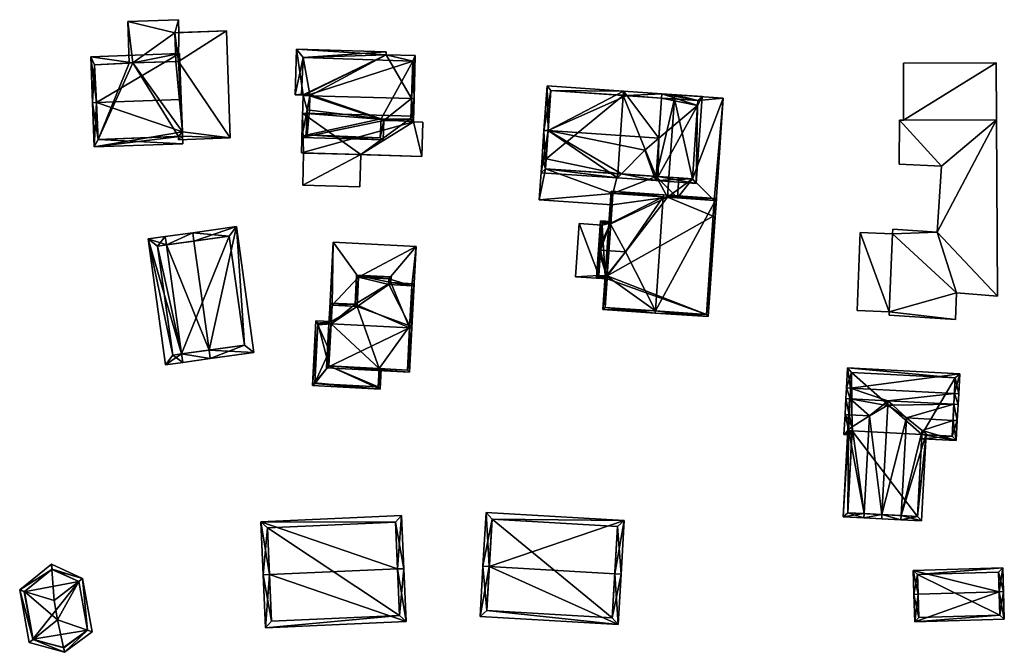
# Model space of a CAD drawing. Header units: inches. Extents: x 2685601 to 2690022, y 1235992 to 1239010.
# Tile 83 of 256: x 2686378 to 2686494, y 1236961 to 1237036. Entities that reach past the tile are written whole.
import ezdxf

# ---------------------------------------------------------------- set-up
doc = ezdxf.new("R2010")
doc.units = ezdxf.units.IN
doc.header["$MEASUREMENT"] = 0
doc.layers.add('Gebaeude Einzelhaus', color=10, linetype='Continuous')
doc.layers.add('Offenes Gebaeude', color=10, linetype='Continuous')

msp = doc.modelspace()

# ---------------------------------------------------------------- meshes
at = {"layer": 'Gebaeude Einzelhaus'}
mesh = msp.add_polyface(dxfattribs=at)
corners = [(2686396.799, 1237031.286, 422.644), (2686402.915, 1237022.246, 422.644), (2686402.456, 1237034.899, 422.644), (2686397.271, 1237022.966, 422.644), (2686397.289, 1237022.45, 422.644), (2686396.813, 1237022.025, 422.644), (2686396.355, 1237034.679, 422.644), (2686396.478, 1237031.275, 422.644), (2686396.798, 1237022.43, 422.644), (2686391.4, 1237031.1, 421.98), (2686390.813, 1237036, 421.981), (2686390.99, 1237031.082, 421.98), (2686396.355, 1237034.679, 421.98), (2686396.791, 1237036.216, 421.98), (2686396.478, 1237031.275, 421.98), (2686396.846, 1237034.696, 421.98), (2686402.915, 1237022.246, 414.7), (2686396.813, 1237022.025, 414.7), (2686402.456, 1237034.899, 414.7), (2686396.846, 1237034.697, 421.98), (2686396.846, 1237034.697, 414.7), (2686396.798, 1237022.43, 414.7), (2686396.799, 1237031.286, 414.7), (2686397.289, 1237022.45, 414.7), (2686397.271, 1237022.966, 414.7), (2686396.355, 1237034.679, 414.7), (2686396.478, 1237031.275, 414.7), (2686390.813, 1237036, 414.7), (2686396.791, 1237036.216, 414.7), (2686390.99, 1237031.082, 414.7), (2686396.846, 1237034.696, 414.7), (2686391.4, 1237031.1, 414.7)]
mesh.append_faces([[corners[k] for k in face] for face in [(13, 12, 15), (12, 9, 14), (13, 10, 12), (12, 10, 9), (9, 10, 11), (5, 4, 8), (0, 6, 7), (0, 2, 6), (5, 1, 4), (4, 1, 3), (3, 1, 0), (0, 1, 2)]], dxfattribs={"color": 13})
mesh.append_faces([[corners[k] for k in face] for face in [(31, 25, 26), (25, 28, 30), (29, 27, 31), (31, 27, 25), (25, 27, 28), (30, 28, 15), (15, 28, 13), (27, 29, 10), (10, 29, 11), (10, 13, 27), (27, 13, 28), (20, 22, 25), (25, 22, 26), (23, 17, 21), (22, 16, 24), (24, 16, 23), (23, 16, 17), (20, 18, 22), (22, 18, 16), (17, 5, 21), (21, 5, 8), (12, 14, 6), (6, 14, 7), (6, 19, 12), (19, 18, 20), (6, 2, 19), (19, 2, 18), (2, 1, 18), (18, 1, 16), (1, 5, 16), (16, 5, 17)]], dxfattribs={"color": 41})
mesh = msp.add_polyface(dxfattribs=at)
corners = [(2686411.508, 1237027.321, 426.599), (2686410.73, 1237032.714, 421.349), (2686410.579, 1237027.348, 426.599), (2686421.3, 1237032.071, 421.686), (2686411.506, 1237027.263, 426.656), (2686421.034, 1237024.328, 423.863), (2686411.368, 1237022.304, 421.458), (2686420.97, 1237022.035, 421.458), (2686412.3, 1237027.241, 426.656), (2686424.314, 1237026.903, 426.656), (2686424.538, 1237024.23, 423.863), (2686424.613, 1237026.895, 426.656), (2686424.755, 1237031.975, 421.686), (2686421.309, 1237032.418, 421.348), (2686412.313, 1237027.398, 426.502), (2686412.3, 1237027.25, 426.647), (2686411.306, 1237027.43, 426.498), (2686411.5, 1237031.75, 422.269), (2686411.993, 1237025.566, 424.893), (2686412.266, 1237025.525, 424.858), (2686411.885, 1237022.604, 421.787), (2686412.005, 1237022.608, 421.795), (2686420.611, 1237022.276, 421.7), (2686420.73, 1237024.499, 424.033), (2686424.238, 1237024.451, 424.086), (2686424.45, 1237031.3, 422.354), (2686411.306, 1237027.43, 410.909), (2686411.5, 1237031.75, 410.909), (2686412.313, 1237027.398, 410.909), (2686412.3, 1237027.25, 410.909), (2686412.266, 1237025.525, 410.909), (2686411.993, 1237025.566, 410.909), (2686411.885, 1237022.604, 410.909), (2686412.005, 1237022.608, 410.909), (2686420.611, 1237022.276, 410.909), (2686420.73, 1237024.499, 410.909), (2686424.238, 1237024.451, 410.909), (2686424.45, 1237031.3, 410.909)]
mesh.append_faces([[corners[k] for k in face] for face in [(13, 3, 17), (3, 25, 17), (25, 11, 9), (3, 12, 25), (25, 12, 11), (15, 8, 4), (5, 24, 10), (10, 24, 11), (11, 24, 9), (5, 23, 24), (7, 22, 5), (5, 22, 23), (6, 21, 7), (7, 21, 22), (6, 20, 21), (4, 18, 6), (6, 18, 20), (4, 8, 18), (18, 8, 19), (15, 4, 0), (17, 1, 13), (16, 2, 17), (17, 2, 1), (14, 0, 16), (16, 0, 2), (14, 15, 0), (13, 1, 3), (3, 9, 12), (12, 9, 11), (3, 8, 9), (3, 4, 8), (9, 10, 11), (8, 5, 9), (9, 5, 10), (4, 6, 8), (8, 6, 5), (5, 6, 7), (4, 3, 0), (3, 1, 0), (0, 1, 2)]], dxfattribs={"color": 13})
mesh.append_faces([[corners[k] for k in face] for face in [(35, 37, 36), (33, 35, 34), (31, 33, 32), (30, 35, 33), (30, 33, 31), (29, 35, 30), (28, 37, 35), (28, 35, 29), (27, 37, 28), (27, 28, 26), (17, 37, 27), (25, 37, 17), (36, 37, 25), (9, 36, 25), (24, 36, 9), (35, 36, 23), (23, 36, 24), (34, 35, 22), (22, 35, 23), (33, 34, 22), (21, 33, 22), (32, 33, 20), (20, 33, 21), (31, 32, 20), (18, 31, 20), (30, 31, 19), (19, 31, 18), (29, 30, 19), (8, 29, 19), (15, 29, 8), (28, 29, 14), (14, 29, 15), (26, 28, 16), (16, 28, 14), (27, 26, 17), (17, 26, 16)]], dxfattribs={"color": 41})
mesh = msp.add_polyface(dxfattribs=at)
corners = [(2686387.102, 1237026.43, 432.1), (2686396.935, 1237032.223, 426.958), (2686386.461, 1237031.844, 426.958), (2686397.054, 1237026.79, 432.1), (2686397.133, 1237026.793, 432.1), (2686386.658, 1237026.414, 432.1), (2686397.289, 1237022.45, 427.824), (2686386.846, 1237021.191, 426.958), (2686397.321, 1237021.57, 426.958), (2686397.271, 1237022.966, 428.332), (2686396.799, 1237031.286, 427.84), (2686391.4, 1237031.1, 427.831), (2686386.9, 1237030.9, 427.866), (2686387.3, 1237022.05, 427.787), (2686397.271, 1237022.966, 422.644), (2686397.289, 1237022.45, 422.644), (2686396.799, 1237031.286, 422.644), (2686396.478, 1237031.275, 422.644), (2686391.4, 1237031.1, 421.98), (2686396.478, 1237031.275, 421.98), (2686390.99, 1237031.082, 421.98), (2686386.9, 1237030.9, 414.7), (2686390.99, 1237031.082, 414.7), (2686387.3, 1237022.05, 414.7), (2686396.798, 1237022.43, 422.644), (2686396.798, 1237022.43, 414.7), (2686397.271, 1237022.966, 414.7), (2686391.4, 1237031.1, 414.7), (2686396.478, 1237031.275, 414.7), (2686396.799, 1237031.286, 414.7), (2686397.289, 1237022.45, 414.7)]
mesh.append_faces([[corners[k] for k in face] for face in [(8, 13, 6), (7, 13, 8), (0, 13, 5), (12, 0, 5), (5, 13, 7), (11, 12, 2), (2, 12, 5), (10, 11, 1), (1, 11, 2), (3, 10, 4), (9, 3, 4), (4, 10, 1), (0, 9, 3), (3, 9, 4), (5, 7, 0), (0, 7, 9), (9, 7, 6), (6, 7, 8), (0, 2, 5), (4, 1, 3), (3, 1, 0), (0, 1, 2)]], dxfattribs={"color": 13})
mesh.append_faces([[corners[k] for k in face] for face in [(22, 23, 21), (25, 26, 30), (26, 28, 29), (22, 27, 23), (23, 27, 25), (25, 27, 26), (26, 27, 28), (6, 24, 15), (24, 23, 25), (6, 13, 24), (24, 13, 23), (13, 21, 23), (0, 12, 13), (13, 12, 21), (21, 20, 22), (20, 11, 18), (21, 12, 20), (20, 12, 11), (11, 17, 18), (18, 17, 19), (11, 10, 17), (17, 10, 16), (10, 14, 16), (10, 9, 14), (10, 3, 9), (14, 6, 15), (14, 9, 6)]], dxfattribs={"color": 41})
mesh = msp.add_polyface(dxfattribs=at)
corners = [(2686449.087, 1237017.995, 416.54), (2686453.156, 1237017.214, 416.231), (2686453.19, 1237017.713, 416.54), (2686448.624, 1237017.526, 416.231), (2686440.445, 1237023.111, 419.327), (2686451.855, 1237020.802, 418.387), (2686453.5, 1237022.214, 419.327), (2686439.603, 1237018.145, 416.231), (2686439.945, 1237023.145, 419.327), (2686449.725, 1237027.242, 416.825), (2686453.86, 1237027.459, 416.562), (2686449.328, 1237027.77, 416.562), (2686453.826, 1237026.96, 416.825), (2686440.306, 1237028.39, 416.562), (2686440.135, 1237018.61, 416.54), (2686440.771, 1237027.858, 416.824), (2686448.658, 1237018.024, 416.247), (2686453.156, 1237017.214, 419.327), (2686452.97, 1237017.728, 419.192), (2686449.294, 1237027.272, 416.546), (2686449.514, 1237027.257, 416.696), (2686453.86, 1237027.459, 419.327), (2686453.826, 1237026.96, 419.327), (2686453.19, 1237017.713, 419.327), (2686458.059, 1237026.096, 416.851), (2686457.926, 1237016.886, 416.231), (2686458.63, 1237027.131, 416.562), (2686453.422, 1237017.697, 419.192), (2686457.461, 1237017.419, 416.571), (2686458.098, 1237026.666, 416.85), (2686453.826, 1237026.96, 405.031), (2686449.294, 1237027.272, 405.031), (2686440.771, 1237027.858, 405.031), (2686440.217, 1237019.799, 415.125), (2686440.217, 1237019.799, 405.031), (2686440.135, 1237018.61, 415.125), (2686453.19, 1237017.713, 415.125), (2686453.19, 1237017.713, 405.031), (2686448.658, 1237018.024, 405.031), (2686440.135, 1237018.61, 405.031), (2686455.856, 1237017.529, 415.125), (2686457.461, 1237017.419, 413.355), (2686455.856, 1237017.529, 413.355), (2686458.098, 1237026.666, 413.355), (2686455.341, 1237026.856, 413.355), (2686455.341, 1237026.856, 405.031), (2686457.461, 1237017.419, 405.031), (2686458.098, 1237026.666, 405.031), (2686454.705, 1237017.608, 405.031)]
mesh.append_faces([[corners[k] for k in face] for face in [(26, 29, 21), (21, 29, 22), (26, 24, 29), (23, 27, 17), (18, 23, 17), (25, 24, 26), (17, 28, 25), (25, 28, 24), (17, 27, 28), (0, 3, 16), (0, 17, 3), (0, 18, 17), (21, 9, 11), (11, 9, 20), (21, 22, 9), (11, 20, 19), (27, 23, 17), (24, 6, 27), (27, 6, 23), (24, 22, 6), (26, 21, 24), (24, 21, 22), (17, 25, 27), (27, 25, 24), (24, 25, 26), (18, 23, 5), (18, 17, 23), (6, 5, 23), (22, 9, 6), (9, 11, 20), (22, 21, 9), (9, 21, 11), (11, 19, 20), (5, 0, 18), (18, 0, 17), (17, 0, 3), (3, 0, 16), (11, 15, 13), (13, 15, 8), (8, 15, 4), (11, 9, 15), (11, 10, 9), (9, 10, 12), (3, 0, 1), (1, 0, 2), (3, 14, 0), (14, 8, 4), (3, 7, 14), (14, 7, 8), (9, 4, 6), (4, 13, 8), (9, 11, 4), (4, 11, 13), (12, 10, 9), (9, 10, 11), (3, 4, 7), (7, 4, 8), (4, 5, 6), (3, 0, 4), (4, 0, 5), (3, 1, 0), (0, 1, 2)]], dxfattribs={"color": 13})
mesh.append_faces([[corners[k] for k in face] for face in [(37, 45, 48), (48, 45, 46), (46, 45, 47), (37, 30, 45), (30, 44, 45), (44, 29, 43), (30, 12, 44), (44, 12, 29), (29, 12, 22), (22, 12, 9), (29, 24, 43), (43, 24, 41), (41, 24, 28), (28, 40, 41), (41, 40, 42), (28, 2, 40), (40, 2, 36), (2, 18, 0), (28, 27, 2), (2, 27, 18), (18, 27, 23), (34, 38, 39), (34, 31, 38), (38, 31, 37), (37, 31, 30), (34, 32, 31), (0, 36, 2), (0, 35, 36), (0, 14, 35), (14, 33, 35), (33, 32, 34), (33, 15, 32), (14, 4, 33), (33, 4, 15), (9, 31, 15), (15, 31, 32), (9, 30, 31), (9, 12, 30)]], dxfattribs={"color": 41})
mesh = msp.add_polyface(dxfattribs=at)
corners = [(2686458.098, 1237026.666, 413.355), (2686461.119, 1237026.96, 413.355), (2686455.375, 1237027.355, 413.355), (2686457.461, 1237017.419, 413.355), (2686460.038, 1237014.868, 413.355), (2686460.158, 1237012.976, 413.355), (2686455.341, 1237026.856, 413.355), (2686455.694, 1237015.167, 413.355), (2686455.856, 1237017.529, 413.355), (2686459.909, 1237012.993, 413.355), (2686439.718, 1237019.833, 415.125), (2686440.135, 1237018.61, 415.125), (2686440.217, 1237019.799, 415.125), (2686439.383, 1237014.956, 415.125), (2686448.093, 1237015.689, 415.125), (2686453.19, 1237017.713, 415.125), (2686448.002, 1237014.365, 415.125), (2686455.694, 1237015.167, 415.125), (2686455.856, 1237017.529, 415.125), (2686455.375, 1237027.355, 405.031), (2686461.119, 1237026.96, 405.031), (2686455.341, 1237026.856, 405.031), (2686459.909, 1237012.993, 405.031), (2686460.158, 1237012.976, 405.031), (2686458.098, 1237026.666, 405.031), (2686460.038, 1237014.868, 405.031), (2686457.461, 1237017.419, 405.031), (2686454.543, 1237015.246, 405.031), (2686454.705, 1237017.608, 405.031), (2686439.718, 1237019.833, 405.031), (2686440.217, 1237019.799, 405.031), (2686439.383, 1237014.956, 405.031), (2686448.002, 1237014.365, 405.031), (2686440.135, 1237018.61, 405.031), (2686448.093, 1237015.689, 405.031), (2686448.658, 1237018.024, 405.031), (2686453.19, 1237017.713, 405.031)]
mesh.append_faces([[corners[k] for k in face] for face in [(15, 17, 18), (15, 14, 17), (14, 13, 16), (15, 11, 14), (14, 11, 13), (13, 11, 10), (10, 11, 12), (5, 4, 9), (4, 3, 7), (7, 3, 8), (0, 2, 6), (5, 1, 4), (4, 1, 3), (3, 1, 0), (0, 1, 2)]], dxfattribs={"color": 13})
mesh.append_faces([[corners[k] for k in face] for face in [(31, 34, 32), (34, 36, 27), (27, 36, 28), (34, 35, 36), (31, 33, 34), (34, 33, 35), (31, 29, 33), (33, 29, 30), (17, 8, 18), (17, 7, 8), (31, 32, 13), (13, 32, 16), (13, 10, 31), (31, 10, 29), (29, 12, 30), (29, 10, 12), (26, 27, 28), (26, 25, 27), (25, 23, 22), (24, 20, 26), (26, 20, 25), (25, 20, 23), (21, 19, 24), (24, 19, 20), (1, 5, 20), (20, 5, 23), (23, 5, 22), (22, 5, 9), (6, 2, 21), (21, 2, 19), (2, 1, 19), (19, 1, 20)]], dxfattribs={"color": 41})
mesh = msp.add_polyface(dxfattribs=at)
corners = [(2686411.464, 1237016.658, 418.491), (2686418.21, 1237016.469, 418.491), (2686418.316, 1237020.276, 418.491), (2686411.57, 1237020.465, 418.491), (2686424.535, 1237024.146, 421.236), (2686424.554, 1237024.82, 421.236), (2686411.449, 1237025.186, 421.236), (2686411.316, 1237020.473, 421.236), (2686425.516, 1237020.075, 421.236), (2686425.63, 1237024.116, 421.236), (2686418.21, 1237016.469, 410.458), (2686418.316, 1237020.276, 410.458), (2686411.464, 1237016.658, 410.458), (2686411.57, 1237020.465, 410.458), (2686411.316, 1237020.473, 410.458), (2686411.449, 1237025.186, 410.458), (2686411.57, 1237020.466, 410.458), (2686425.516, 1237020.075, 410.458), (2686425.63, 1237024.116, 410.458), (2686424.535, 1237024.146, 410.458), (2686424.554, 1237024.82, 410.458)]
mesh.append_faces([[corners[k] for k in face] for face in [(4, 8, 9), (4, 7, 8), (4, 6, 7), (4, 5, 6), (0, 2, 3), (0, 1, 2)]], dxfattribs={"color": 13})
mesh.append_faces([[corners[k] for k in face] for face in [(11, 19, 17), (17, 19, 18), (11, 20, 19), (14, 15, 16), (16, 15, 11), (11, 15, 20), (6, 5, 15), (15, 5, 20), (5, 4, 20), (20, 4, 19), (4, 9, 19), (19, 9, 18), (9, 8, 18), (18, 8, 17), (7, 2, 8), (8, 2, 17), (17, 2, 11), (7, 3, 2), (7, 14, 3), (3, 14, 16), (7, 6, 14), (14, 6, 15), (10, 12, 11), (11, 12, 13), (1, 0, 10), (10, 0, 12), (13, 12, 3), (3, 12, 0), (1, 11, 2), (1, 10, 11)]], dxfattribs={"color": 41})
mesh = msp.add_polyface(dxfattribs=at)
corners = [(2686486.359, 1237011.118, 411.334), (2686488.635, 1237003.971, 411.334), (2686493.468, 1237003.548, 411.334), (2686481.093, 1237010.934, 411.334), (2686480.705, 1237001.706, 411.334), (2686488.516, 1237000.818, 411.334), (2686493.373, 1237024.4, 411.334), (2686486.864, 1237018.904, 411.334), (2686481.925, 1237024.348, 411.334), (2686481.895, 1237019.143, 411.334), (2686481.116, 1237011.491, 411.334), (2686480.689, 1237001.32, 411.334), (2686477.29, 1237011.093, 411.867), (2686476.901, 1237001.865, 411.867), (2686480.705, 1237001.706, 411.867), (2686481.093, 1237010.934, 411.867), (2686481.895, 1237019.143, 403.262), (2686481.925, 1237024.348, 403.262), (2686486.864, 1237018.904, 403.262), (2686486.359, 1237011.118, 403.262), (2686481.116, 1237011.491, 403.262), (2686481.093, 1237010.934, 403.262), (2686480.705, 1237001.706, 403.262), (2686480.689, 1237001.32, 403.262), (2686488.516, 1237000.818, 403.262), (2686488.635, 1237003.971, 403.262), (2686493.468, 1237003.548, 403.262), (2686493.373, 1237024.4, 410.144), (2686493.373, 1237024.4, 403.262), (2686493.373, 1237024.4, 410.244), (2686482.407, 1237024.35, 410.144), (2686482.407, 1237024.35, 410.244), (2686476.901, 1237001.865, 403.262), (2686477.29, 1237011.093, 403.262)]
mesh.append_faces([[corners[k] for k in face] for face in [(12, 14, 15), (12, 13, 14), (5, 4, 11), (3, 0, 10), (7, 8, 9), (0, 6, 7), (7, 6, 8), (0, 2, 6), (5, 1, 4), (4, 1, 3), (3, 1, 0), (0, 1, 2)]], dxfattribs={"color": 13})
mesh.append_faces([[corners[k] for k in face] for face in [(22, 33, 21), (22, 32, 33), (13, 12, 32), (32, 12, 33), (3, 12, 15), (3, 33, 12), (3, 21, 33), (14, 3, 15), (14, 4, 3), (32, 4, 13), (13, 4, 14), (32, 22, 4), (22, 24, 23), (21, 25, 22), (22, 25, 24), (28, 18, 17), (17, 18, 16), (21, 19, 25), (25, 19, 26), (26, 19, 28), (28, 19, 18), (21, 20, 19), (28, 30, 27), (31, 6, 29), (30, 8, 31), (31, 8, 6), (28, 17, 30), (30, 17, 8), (2, 29, 6), (2, 27, 29), (2, 26, 27), (27, 26, 28), (2, 1, 26), (26, 1, 25), (1, 5, 25), (25, 5, 24), (5, 11, 24), (24, 11, 23), (4, 22, 11), (11, 22, 23), (10, 20, 3), (3, 20, 21), (10, 0, 20), (20, 0, 19), (0, 7, 19), (19, 7, 18), (7, 9, 18), (18, 9, 16), (9, 8, 16), (16, 8, 17)]], dxfattribs={"color": 41})
mesh = msp.add_polyface(dxfattribs=at)
corners = [(2686454.027, 1237015.281, 423.641), (2686460.304, 1237015.1, 416.839), (2686454.044, 1237015.53, 423.641), (2686453.102, 1237001.821, 423.641), (2686459.345, 1237001.141, 416.839), (2686453.085, 1237001.571, 423.641), (2686447.758, 1237012.126, 416.854), (2686447.86, 1237015.955, 416.674), (2686447.598, 1237012.137, 416.674), (2686449.586, 1237008.792, 419.162), (2686447.344, 1237005.949, 416.866), (2686446.901, 1237001.996, 416.674), (2686447.173, 1237005.961, 416.674), (2686459.113, 1237001.408, 417.11), (2686460.038, 1237014.868, 417.109), (2686448.093, 1237015.689, 416.956), (2686447.848, 1237012.12, 416.956), (2686447.168, 1237002.229, 416.956), (2686447.423, 1237005.944, 416.956), (2686447.865, 1237012.369, 416.674), (2686446.6, 1237012.456, 416.674), (2686447.848, 1237012.12, 416.854), (2686446.364, 1237009.014, 419.162), (2686446.613, 1237008.997, 419.162), (2686446.141, 1237005.781, 416.674), (2686447.406, 1237005.694, 416.674), (2686447.423, 1237005.944, 416.866), (2686446.833, 1237012.19, 416.854), (2686446.408, 1237006.014, 416.867), (2686447.423, 1237005.944, 413.674), (2686447.173, 1237005.961, 413.631), (2686447.399, 1237005.589, 413.674), (2686447.168, 1237002.229, 405.031), (2686447.399, 1237005.589, 405.031), (2686459.113, 1237001.408, 405.031), (2686459.909, 1237012.993, 413.355), (2686459.909, 1237012.993, 405.031), (2686460.038, 1237014.868, 413.355), (2686455.694, 1237015.167, 415.125), (2686455.694, 1237015.167, 413.355), (2686448.093, 1237015.689, 415.125), (2686448.002, 1237014.365, 415.125), (2686447.848, 1237012.12, 405.031), (2686448.002, 1237014.365, 405.031), (2686447.598, 1237012.137, 405.031), (2686447.423, 1237005.944, 405.031), (2686447.173, 1237005.961, 405.031), (2686454.543, 1237015.246, 405.031), (2686448.093, 1237015.689, 405.031), (2686460.038, 1237014.868, 405.031), (2686446.833, 1237012.19, 405.031), (2686446.816, 1237011.941, 413.497), (2686446.816, 1237011.941, 405.031), (2686446.408, 1237006.014, 413.496), (2686446.408, 1237006.014, 405.031)]
mesh.append_faces([[corners[k] for k in face] for face in [(25, 10, 26), (22, 28, 24), (24, 28, 25), (25, 28, 10), (22, 23, 28), (20, 27, 22), (22, 27, 23), (20, 19, 27), (27, 19, 6), (6, 19, 21), (22, 10, 23), (23, 10, 9), (10, 25, 26), (22, 24, 10), (10, 24, 25), (6, 23, 9), (6, 22, 23), (6, 20, 22), (21, 19, 6), (6, 19, 20), (11, 17, 5), (5, 17, 3), (17, 10, 18), (11, 12, 17), (17, 12, 10), (2, 15, 7), (7, 15, 8), (8, 15, 6), (6, 15, 16), (2, 0, 15), (1, 14, 2), (2, 14, 0), (4, 13, 1), (1, 13, 14), (4, 5, 13), (13, 5, 3), (3, 11, 5), (3, 10, 11), (11, 10, 12), (0, 9, 3), (3, 9, 10), (0, 6, 9), (2, 7, 0), (0, 7, 6), (6, 7, 8), (4, 3, 5), (4, 1, 3), (3, 1, 0), (0, 1, 2)]], dxfattribs={"color": 13})
mesh.append_faces([[corners[k] for k in face] for face in [(44, 52, 50), (44, 46, 52), (52, 46, 54), (28, 12, 10), (28, 53, 12), (12, 53, 30), (28, 51, 53), (51, 50, 52), (28, 27, 51), (51, 27, 50), (28, 23, 27), (6, 8, 27), (27, 8, 50), (50, 8, 44), (45, 34, 33), (33, 34, 32), (45, 36, 34), (45, 47, 36), (36, 47, 49), (47, 43, 48), (45, 42, 47), (47, 42, 43), (46, 44, 45), (45, 44, 42), (21, 6, 16), (21, 8, 6), (21, 42, 8), (8, 42, 44), (41, 15, 40), (41, 21, 15), (15, 21, 16), (43, 42, 41), (41, 42, 21), (15, 38, 40), (38, 37, 39), (38, 14, 37), (15, 0, 38), (38, 0, 14), (14, 35, 37), (35, 34, 36), (14, 13, 35), (35, 13, 34), (3, 17, 13), (13, 17, 34), (34, 17, 32), (32, 31, 33), (31, 26, 29), (32, 17, 31), (31, 17, 26), (26, 17, 18), (10, 26, 18), (10, 12, 26), (26, 12, 29), (29, 12, 30)]], dxfattribs={"color": 41})
mesh = msp.add_polyface(dxfattribs=at)
corners = [(2686400.412, 1236997.188, 431.415), (2686405.713, 1236996.918, 426.108), (2686403.64, 1237011.775, 426.108), (2686400.55, 1236996.198, 431.415), (2686398.616, 1237010.066, 431.415), (2686398.478, 1237011.055, 431.415), (2686395.235, 1237010.604, 427.103), (2686395.373, 1237009.614, 427.103), (2686397.168, 1236996.735, 427.103), (2686397.306, 1236995.745, 427.103), (2686393.213, 1237010.321, 426.108), (2686395.285, 1236995.464, 426.108), (2686404.584, 1236997.77, 427.127), (2686402.788, 1237010.648, 427.126), (2686394.341, 1237009.47, 426.595), (2686396.138, 1236996.593, 426.596), (2686404.584, 1236997.77, 415.327), (2686397.168, 1236996.735, 415.327), (2686402.788, 1237010.648, 415.327), (2686394.341, 1237009.47, 415.327), (2686396.138, 1236996.593, 415.327)]
mesh.append_faces([[corners[k] for k in face] for face in [(9, 15, 8), (11, 15, 9), (14, 15, 10), (10, 15, 11), (7, 14, 6), (6, 14, 10), (4, 7, 5), (13, 4, 5), (5, 7, 6), (12, 13, 2), (2, 13, 5), (1, 12, 2), (0, 12, 3), (8, 0, 3), (9, 8, 3), (3, 12, 1), (8, 11, 9), (6, 10, 7), (7, 10, 8), (8, 10, 11), (0, 8, 3), (3, 8, 9), (5, 7, 4), (4, 7, 0), (0, 7, 8), (5, 6, 7), (0, 2, 4), (4, 2, 5), (3, 1, 0), (0, 1, 2)]], dxfattribs={"color": 13})
mesh.append_faces([[corners[k] for k in face] for face in [(17, 20, 19), (17, 19, 18), (17, 18, 16), (15, 20, 17), (15, 17, 8), (19, 20, 14), (14, 20, 15), (18, 19, 7), (7, 19, 14), (4, 18, 7), (13, 18, 4), (16, 18, 13), (12, 16, 13), (0, 16, 12), (17, 16, 8), (8, 16, 0)]], dxfattribs={"color": 41})
mesh = msp.add_polyface(dxfattribs=at)
corners = [(2686444.111, 1237012.16, 413.022), (2686446.408, 1237006.014, 413.496), (2686446.816, 1237011.941, 413.497), (2686443.678, 1237005.844, 413.022), (2686447.399, 1237005.589, 413.674), (2686447.173, 1237005.961, 413.631), (2686447.423, 1237005.944, 413.674), (2686446.816, 1237011.941, 405.031), (2686444.111, 1237012.16, 405.031), (2686443.678, 1237005.844, 405.031), (2686447.399, 1237005.589, 405.031), (2686446.408, 1237006.014, 405.031), (2686447.173, 1237005.961, 405.031), (2686447.423, 1237005.944, 405.031)]
mesh.append_faces([[corners[k] for k in face] for face in [(5, 4, 6), (5, 1, 4), (4, 1, 3), (3, 1, 0), (0, 1, 2)]], dxfattribs={"color": 13})
mesh.append_faces([[corners[k] for k in face] for face in [(10, 12, 13), (9, 11, 10), (10, 11, 12), (9, 8, 11), (11, 8, 7), (9, 10, 3), (3, 10, 4), (3, 0, 9), (9, 0, 8), (7, 0, 2), (7, 8, 0)]], dxfattribs={"color": 41})
mesh = msp.add_polyface(dxfattribs=at)
corners = [(2686424.35, 1237000.059, 419.14), (2686424.348, 1237004.798, 419.14), (2686424.101, 1237000.072, 419.14), (2686424.84, 1237009.44, 419.14), (2686421.649, 1237005.599, 419.14), (2686421.614, 1237004.941, 419.14), (2686418.058, 1237005.786, 419.14), (2686415.066, 1237009.95, 419.14), (2686414.926, 1237002.489, 419.14), (2686414.576, 1237000.569, 419.14), (2686414.825, 1237000.556, 419.14), (2686417.878, 1237002.335, 419.14), (2686424.84, 1237009.44, 411.018), (2686424.35, 1237000.059, 411.017), (2686415.066, 1237009.95, 411.018), (2686414.576, 1237000.569, 411.018), (2686414.825, 1237000.556, 418.809), (2686414.825, 1237000.556, 411.018), (2686424.101, 1237000.072, 411.017), (2686424.348, 1237004.798, 411.018), (2686421.649, 1237005.599, 411.018), (2686418.058, 1237005.786, 411.018), (2686421.614, 1237004.941, 411.018), (2686414.926, 1237002.489, 411.018), (2686417.878, 1237002.335, 411.018)]
mesh.append_faces([[corners[k] for k in face] for face in [(6, 8, 11), (8, 9, 10), (6, 7, 8), (8, 7, 9), (4, 3, 6), (6, 3, 7), (5, 1, 4), (4, 1, 3), (3, 1, 0), (0, 1, 2)]], dxfattribs={"color": 13})
mesh.append_faces([[corners[k] for k in face] for face in [(14, 23, 15), (15, 23, 17), (14, 21, 23), (23, 21, 24), (20, 19, 22), (19, 13, 18), (14, 12, 21), (21, 12, 20), (20, 12, 19), (19, 12, 13), (13, 0, 18), (18, 0, 2), (9, 16, 10), (9, 15, 16), (16, 15, 17), (14, 15, 7), (7, 15, 9), (7, 3, 14), (14, 3, 12), (3, 0, 12), (12, 0, 13)]], dxfattribs={"color": 41})
mesh = msp.add_polyface(dxfattribs=at)
corners = [(2686417.821, 1237006.049, 420.467), (2686421.876, 1237005.178, 420.714), (2686421.911, 1237005.835, 420.466), (2686417.641, 1237002.598, 421.763), (2686424.088, 1236999.814, 422.679), (2686424.61, 1237005.034, 420.714), (2686424.336, 1236999.801, 422.679), (2686414.811, 1237000.298, 422.679), (2686414.69, 1237002.751, 421.763), (2686414.563, 1237000.311, 422.679), (2686414.289, 1236995.078, 420.688), (2686424.064, 1236994.568, 420.688), (2686417.878, 1237002.335, 421.857), (2686414.926, 1237002.489, 421.857), (2686414.551, 1236995.314, 420.783), (2686423.828, 1236994.83, 420.783), (2686418.058, 1237005.786, 420.56), (2686421.649, 1237005.599, 420.56), (2686424.348, 1237004.798, 420.808), (2686421.614, 1237004.941, 420.808), (2686424.101, 1237000.072, 419.14), (2686423.828, 1236994.83, 411.017), (2686424.101, 1237000.072, 411.017), (2686424.348, 1237004.798, 419.14), (2686421.614, 1237004.941, 419.14), (2686421.649, 1237005.599, 419.14), (2686418.058, 1237005.786, 419.14), (2686417.878, 1237002.335, 419.14), (2686414.926, 1237002.489, 419.14), (2686414.825, 1237000.556, 418.809), (2686414.825, 1237000.556, 411.018), (2686414.812, 1237000.307, 411.018), (2686414.812, 1237000.307, 418.864), (2686414.825, 1237000.556, 419.14), (2686414.645, 1236997.111, 419.568), (2686414.551, 1236995.314, 419.568), (2686420.475, 1236995.005, 419.572), (2686414.56, 1236995.314, 419.572), (2686420.475, 1236995.005, 411.017), (2686414.926, 1237002.489, 411.018), (2686417.878, 1237002.335, 411.018), (2686421.614, 1237004.941, 411.018), (2686418.058, 1237005.786, 411.018), (2686421.649, 1237005.599, 411.018), (2686424.348, 1237004.798, 411.018), (2686414.551, 1236995.314, 411.018)]
mesh.append_faces([[corners[k] for k in face] for face in [(18, 6, 4), (18, 5, 6), (17, 1, 19), (19, 1, 18), (18, 1, 5), (16, 2, 17), (17, 2, 1), (16, 0, 2), (12, 3, 16), (16, 3, 0), (11, 15, 6), (6, 15, 4), (9, 14, 10), (10, 14, 11), (11, 14, 15), (9, 7, 14), (3, 13, 8), (8, 13, 9), (9, 13, 7), (3, 12, 13), (4, 11, 6), (9, 10, 7), (7, 10, 4), (4, 10, 11), (7, 8, 9), (4, 3, 7), (7, 3, 8), (4, 1, 3), (6, 5, 4), (4, 5, 1), (3, 1, 0), (0, 1, 2)]], dxfattribs={"color": 13})
mesh.append_faces([[corners[k] for k in face] for face in [(31, 38, 45), (38, 22, 21), (22, 41, 44), (41, 42, 43), (30, 40, 31), (31, 40, 38), (38, 40, 22), (22, 40, 41), (41, 40, 42), (30, 39, 40), (21, 36, 38), (36, 14, 37), (37, 14, 35), (21, 15, 36), (36, 15, 14), (33, 13, 28), (33, 7, 13), (33, 34, 7), (7, 34, 14), (14, 34, 35), (29, 32, 33), (33, 32, 34), (29, 31, 32), (29, 30, 31), (27, 28, 12), (12, 28, 13), (12, 16, 27), (27, 16, 26), (16, 17, 26), (26, 17, 25), (24, 17, 19), (24, 25, 17), (19, 18, 24), (24, 18, 23), (18, 20, 23), (20, 21, 22), (20, 15, 21), (18, 4, 20), (20, 4, 15)]], dxfattribs={"color": 41})
mesh = msp.add_polyface(dxfattribs=at)
corners = [(2686414.825, 1237000.556, 418.809), (2686413.014, 1237000.651, 418.809), (2686413.238, 1237000.164, 418.913), (2686414.812, 1237000.307, 418.864), (2686414.645, 1236997.111, 419.568), (2686420.475, 1236995.005, 419.572), (2686420.599, 1236992.595, 418.809), (2686420.723, 1236994.992, 419.572), (2686414.56, 1236995.314, 419.572), (2686412.882, 1236993.327, 418.914), (2686412.615, 1236993.011, 418.809), (2686414.551, 1236995.314, 419.568), (2686413.25, 1237000.389, 418.864), (2686412.878, 1236993.248, 418.889), (2686420.363, 1236992.858, 418.889), (2686413.25, 1237000.389, 411.018), (2686414.812, 1237000.307, 411.018), (2686412.878, 1236993.248, 411.018), (2686420.363, 1236992.858, 411.017), (2686420.475, 1236995.005, 411.017), (2686414.551, 1236995.314, 411.018)]
mesh.append_faces([[corners[k] for k in face] for face in [(6, 14, 7), (7, 14, 5), (10, 13, 6), (6, 13, 14), (10, 9, 13), (1, 2, 10), (10, 2, 9), (12, 0, 3), (12, 1, 0), (12, 2, 1), (2, 9, 4), (4, 9, 11), (11, 9, 8), (1, 10, 2), (2, 10, 9), (10, 6, 9), (9, 6, 8), (8, 6, 5), (5, 6, 7), (0, 2, 3), (3, 2, 4), (0, 1, 2)]], dxfattribs={"color": 13})
mesh.append_faces([[corners[k] for k in face] for face in [(16, 20, 15), (15, 20, 17), (17, 20, 18), (18, 20, 19), (14, 19, 5), (14, 18, 19), (14, 13, 18), (18, 13, 17), (2, 17, 9), (9, 17, 13), (2, 15, 17), (2, 12, 15), (15, 3, 16), (15, 12, 3)]], dxfattribs={"color": 41})
mesh = msp.add_polyface(dxfattribs=at)
corners = [(2686475.584, 1236991.461, 413.94), (2686475.484, 1236989.57, 413.656), (2686475.983, 1236989.544, 413.656), (2686476.083, 1236991.435, 413.94), (2686478.356, 1236989.418, 413.656), (2686479.977, 1236990.728, 413.865), (2686480.558, 1236991.197, 413.94), (2686481.131, 1236990.667, 413.865), (2686488.335, 1236990.785, 413.94), (2686482.731, 1236989.186, 413.656), (2686488.235, 1236988.894, 413.655), (2686488.734, 1236988.868, 413.656), (2686488.835, 1236990.759, 413.94), (2686476.342, 1236988.116, 411.62), (2686475.359, 1236987.215, 410.242), (2686476.318, 1236987.665, 410.966), (2686476.292, 1236987.166, 410.242), (2686484.572, 1236987.228, 410.966), (2686484.546, 1236986.728, 410.242), (2686488.609, 1236986.513, 410.242), (2686484.596, 1236987.679, 411.62), (2686488.901, 1236992.023, 413.656), (2686488.402, 1236992.049, 413.656), (2686476.15, 1236992.699, 413.656), (2686475.65, 1236992.725, 413.656), (2686489.026, 1236994.378, 410.242), (2686475.775, 1236995.081, 410.242), (2686488.5, 1236993.905, 410.966), (2686476.248, 1236994.555, 410.966), (2686475.885, 1236987.688, 410.966), (2686475.892, 1236987.825, 411.165), (2686488.136, 1236987.039, 410.966), (2686488.5, 1236993.905, 404.827), (2686488.136, 1236987.039, 404.827), (2686476.248, 1236994.555, 404.827), (2686475.885, 1236987.688, 404.827), (2686476.318, 1236987.665, 404.827), (2686484.572, 1236987.228, 404.827)]
mesh.append_faces([[corners[k] for k in face] for face in [(31, 18, 17), (31, 19, 18), (31, 11, 19), (31, 10, 11), (30, 1, 2), (29, 14, 30), (30, 14, 1), (29, 16, 14), (29, 15, 16), (0, 2, 1), (0, 3, 2), (24, 3, 0), (24, 23, 3), (26, 28, 24), (24, 28, 23), (21, 27, 25), (25, 27, 26), (26, 27, 28), (21, 22, 27), (12, 22, 21), (12, 8, 22), (11, 8, 12), (11, 10, 8), (23, 26, 24), (21, 25, 22), (22, 25, 23), (23, 25, 26), (3, 24, 0), (6, 23, 3), (3, 23, 24), (12, 22, 8), (8, 22, 6), (6, 22, 23), (12, 21, 22), (20, 10, 9), (17, 19, 20), (20, 19, 10), (10, 19, 11), (17, 18, 19), (2, 13, 4), (13, 14, 15), (15, 14, 16), (2, 1, 13), (13, 1, 14), (8, 11, 12), (8, 10, 11), (8, 9, 10), (6, 7, 8), (8, 7, 9), (3, 5, 6), (6, 5, 7), (3, 4, 5), (0, 2, 3), (3, 2, 4), (0, 1, 2)]], dxfattribs={"color": 13})
mesh.append_faces([[corners[k] for k in face] for face in [(34, 36, 35), (32, 37, 34), (34, 37, 36), (32, 33, 37), (33, 31, 37), (37, 31, 17), (15, 29, 36), (36, 29, 35), (28, 3, 23), (28, 30, 3), (3, 30, 2), (28, 29, 30), (34, 35, 28), (28, 35, 29), (28, 27, 34), (34, 27, 32), (8, 27, 22), (8, 31, 27), (27, 31, 32), (32, 31, 33), (8, 10, 31)]], dxfattribs={"color": 41})
mesh = msp.add_polyface(dxfattribs=at)
corners = [(2686475.892, 1236987.825, 411.165), (2686476.018, 1236991.439, 411.096), (2686475.279, 1236977.508, 411.096), (2686476.083, 1236991.436, 411.164), (2686477.744, 1236977.877, 413.656), (2686477.718, 1236977.378, 413.656), (2686476.342, 1236988.116, 411.62), (2686478.356, 1236989.418, 413.656), (2686479.819, 1236977.266, 413.94), (2686479.846, 1236977.766, 413.94), (2686480.532, 1236990.699, 413.94), (2686479.977, 1236990.728, 413.865), (2686480.558, 1236991.197, 413.94), (2686482.093, 1236977.146, 413.656), (2686482.119, 1236977.646, 413.656), (2686482.731, 1236989.186, 413.656), (2686481.131, 1236990.667, 413.865), (2686485.076, 1236987.291, 411.096), (2686484.596, 1236987.679, 411.62), (2686484.531, 1236977.016, 411.096), (2686475.805, 1236977.98, 411.62), (2686484.059, 1236977.543, 411.619), (2686476.318, 1236987.665, 410.966), (2686475.805, 1236977.98, 404.827), (2686476.318, 1236987.665, 404.827), (2686484.059, 1236977.543, 404.827), (2686484.572, 1236987.228, 410.966), (2686484.572, 1236987.228, 404.827)]
mesh.append_faces([[corners[k] for k in face] for face in [(16, 10, 12), (19, 21, 17), (17, 21, 18), (19, 13, 21), (21, 13, 14), (8, 9, 13), (13, 9, 14), (5, 9, 8), (5, 4, 9), (10, 11, 12), (20, 0, 6), (0, 1, 3), (20, 2, 0), (0, 2, 1), (20, 5, 2), (20, 4, 5), (19, 14, 13), (14, 18, 15), (19, 17, 14), (14, 17, 18), (10, 16, 12), (9, 15, 10), (10, 15, 16), (9, 14, 15), (8, 13, 9), (9, 13, 14), (7, 10, 11), (11, 10, 12), (5, 9, 4), (4, 9, 7), (7, 9, 10), (5, 8, 9), (0, 4, 6), (6, 4, 7), (0, 2, 4), (4, 2, 5), (3, 1, 0), (0, 1, 2)]], dxfattribs={"color": 13})
mesh.append_faces([[corners[k] for k in face] for face in [(24, 25, 23), (24, 27, 25), (26, 25, 27), (18, 21, 26), (26, 21, 25), (9, 21, 14), (21, 23, 25), (4, 20, 9), (9, 20, 21), (21, 20, 23), (23, 22, 24), (23, 20, 22), (22, 20, 6), (10, 16, 11)]], dxfattribs={"color": 41})
mesh = msp.add_polyface(dxfattribs=at)
corners = [(2686433.494, 1236971.622, 421.329), (2686449.426, 1236977.054, 419.005), (2686433.115, 1236978.005, 419.006), (2686448.309, 1236970.76, 421.329), (2686449.058, 1236970.716, 421.329), (2686432.745, 1236971.666, 421.329), (2686432.399, 1236965.725, 419.005), (2686448.711, 1236964.775, 419.005), (2686433.82, 1236977.213, 419.279), (2686433.191, 1236966.43, 419.298), (2686448.006, 1236965.568, 419.298), (2686448.634, 1236976.349, 419.279), (2686448.006, 1236965.568, 407.723), (2686448.634, 1236976.349, 407.723), (2686433.82, 1236977.213, 407.723), (2686433.191, 1236966.43, 407.723)]
mesh.append_faces([[corners[k] for k in face] for face in [(11, 8, 1), (4, 10, 3), (3, 11, 4), (4, 11, 1), (9, 10, 7), (7, 10, 4), (6, 9, 7), (0, 9, 5), (8, 0, 5), (5, 9, 6), (1, 8, 2), (2, 8, 5), (0, 7, 3), (3, 7, 4), (0, 6, 7), (0, 5, 6), (0, 2, 5), (4, 1, 3), (3, 1, 0), (0, 1, 2)]], dxfattribs={"color": 13})
mesh.append_faces([[corners[k] for k in face] for face in [(13, 12, 14), (14, 12, 15), (10, 9, 12), (12, 9, 15), (0, 15, 9), (0, 14, 15), (0, 8, 14), (8, 11, 14), (14, 11, 13), (11, 3, 13), (13, 3, 12), (12, 3, 10)]], dxfattribs={"color": 41})
mesh = msp.add_polyface(dxfattribs=at)
corners = [(2686422.652, 1236971.341, 425.643), (2686423.123, 1236977.65, 422.988), (2686406.509, 1236976.913, 422.988), (2686423.401, 1236971.374, 425.643), (2686407.536, 1236970.669, 425.643), (2686406.788, 1236970.636, 425.643), (2686407.064, 1236964.39, 422.988), (2686423.679, 1236965.128, 422.988), (2686422.406, 1236976.868, 423.305), (2686422.896, 1236965.844, 423.307), (2686407.291, 1236976.196, 423.305), (2686407.78, 1236965.173, 423.307), (2686422.896, 1236965.844, 411.905), (2686422.406, 1236976.868, 411.905), (2686407.291, 1236976.196, 411.905), (2686407.78, 1236965.173, 411.905)]
mesh.append_faces([[corners[k] for k in face] for face in [(6, 11, 9), (6, 9, 7), (4, 11, 5), (10, 4, 5), (5, 11, 6), (8, 10, 2), (2, 10, 5), (1, 8, 2), (0, 8, 3), (9, 0, 3), (7, 9, 3), (3, 8, 1), (4, 7, 0), (0, 7, 3), (5, 6, 4), (4, 6, 7), (0, 2, 4), (4, 2, 5), (3, 1, 0), (0, 1, 2)]], dxfattribs={"color": 13})
mesh.append_faces([[corners[k] for k in face] for face in [(12, 15, 14), (12, 14, 13), (9, 15, 12), (11, 15, 9), (14, 15, 4), (4, 15, 11), (10, 14, 4), (13, 14, 8), (8, 14, 10), (12, 13, 0), (0, 13, 8), (9, 12, 0)]], dxfattribs={"color": 41})
mesh = msp.add_polyface(dxfattribs=at)
corners = [(2686379.66, 1236963.026, 423.894), (2686383.355, 1236961.495, 423.658), (2686383.236, 1236962.046, 423.894), (2686379.178, 1236962.64, 423.658), (2686382.53, 1236965.324, 425.301), (2686378.053, 1236968.86, 423.658), (2686378.63, 1236968.684, 423.892), (2686382.114, 1236967.624, 425.301), (2686386.05, 1236964.106, 423.888), (2686386.623, 1236963.908, 423.658), (2686385.483, 1236970.216, 423.658), (2686385.035, 1236969.871, 423.876), (2686381.8, 1236971.899, 423.658), (2686381.845, 1236971.291, 423.892), (2686379.614, 1236963.039, 423.876), (2686383.254, 1236962.041, 423.888), (2686386.075, 1236964.125, 423.876), (2686381.874, 1236971.315, 423.877), (2686385.038, 1236969.87, 423.875), (2686378.598, 1236968.658, 423.876), (2686386.075, 1236964.125, 418.072), (2686385.038, 1236969.87, 418.072), (2686381.874, 1236971.315, 418.072), (2686378.598, 1236968.658, 418.072), (2686379.614, 1236963.039, 418.072), (2686383.254, 1236962.041, 418.072)]
mesh.append_faces([[corners[k] for k in face] for face in [(19, 14, 5), (6, 19, 5), (13, 6, 5), (17, 13, 12), (12, 13, 5), (11, 17, 10), (18, 11, 10), (16, 18, 10), (10, 17, 12), (9, 8, 16), (9, 16, 10), (15, 8, 1), (2, 15, 1), (0, 2, 1), (1, 8, 9), (14, 0, 3), (5, 14, 3), (3, 0, 1), (13, 6, 7), (12, 5, 13), (13, 5, 6), (10, 13, 11), (11, 13, 7), (10, 12, 13), (8, 11, 4), (4, 11, 7), (9, 10, 8), (8, 10, 11), (2, 8, 4), (2, 1, 8), (8, 1, 9), (6, 4, 7), (6, 0, 4), (6, 5, 0), (0, 5, 3), (0, 2, 4), (3, 1, 0), (0, 1, 2)]], dxfattribs={"color": 13})
mesh.append_faces([[corners[k] for k in face] for face in [(21, 24, 23), (21, 23, 22), (20, 25, 24), (20, 24, 21), (0, 25, 2), (2, 25, 15), (0, 24, 25), (0, 14, 24), (16, 8, 20), (20, 8, 25), (25, 8, 15), (14, 19, 24), (24, 19, 23), (6, 23, 19), (13, 22, 6), (6, 22, 23), (13, 17, 22), (11, 22, 17), (11, 21, 22), (11, 18, 21), (18, 20, 21), (18, 16, 20)]], dxfattribs={"color": 41})
mesh = msp.add_polyface(dxfattribs=at)
corners = [(2686493.689, 1236968.649, 409.674), (2686494.101, 1236971.478, 407.4), (2686483.54, 1236971.151, 407.4), (2686494.188, 1236968.664, 409.674), (2686484.126, 1236968.353, 409.674), (2686483.626, 1236968.338, 409.674), (2686483.728, 1236965.09, 407.4), (2686494.289, 1236965.416, 407.4), (2686484.055, 1236970.668, 407.803), (2686493.618, 1236970.963, 407.804), (2686484.211, 1236965.605, 407.75), (2686493.774, 1236965.9, 407.75), (2686493.618, 1236970.963, 402.942), (2686493.774, 1236965.9, 402.942), (2686484.055, 1236970.668, 402.942), (2686484.211, 1236965.605, 402.942)]
mesh.append_faces([[corners[k] for k in face] for face in [(0, 9, 3), (11, 0, 3), (7, 11, 3), (6, 10, 11), (6, 11, 7), (4, 10, 5), (8, 4, 5), (5, 10, 6), (2, 8, 5), (9, 8, 1), (3, 9, 1), (1, 8, 2), (0, 7, 3), (5, 6, 4), (4, 6, 0), (0, 6, 7), (0, 2, 4), (4, 2, 5), (3, 1, 0), (0, 1, 2)]], dxfattribs={"color": 13})
mesh.append_faces([[corners[k] for k in face] for face in [(13, 15, 14), (13, 14, 12), (11, 15, 13), (10, 15, 11), (14, 15, 10), (4, 14, 10), (8, 14, 4), (12, 14, 8), (9, 12, 8), (0, 12, 9), (13, 12, 11), (11, 12, 0)]], dxfattribs={"color": 41})
at = {"layer": 'Offenes Gebaeude'}
mesh = msp.add_polyface(dxfattribs=at)
corners = [(2686482.407, 1237024.35, 410.244), (2686493.341, 1237031.12, 410.244), (2686482.376, 1237031.07, 410.244), (2686493.373, 1237024.4, 410.244), (2686493.373, 1237024.4, 410.144), (2686493.341, 1237031.12, 410.144), (2686482.376, 1237031.07, 410.144), (2686482.407, 1237024.35, 410.144)]
mesh.append_faces([[corners[k] for k in face] for face in [(3, 1, 0), (0, 1, 2)]], dxfattribs={"color": 13})
mesh.append_faces([[corners[k] for k in face] for face in [(6, 5, 7), (7, 5, 4), (6, 7, 2), (2, 7, 0), (2, 1, 6), (6, 1, 5), (3, 4, 1), (1, 4, 5)]], dxfattribs={"color": 41})

doc.saveas('drawing.dxf')
